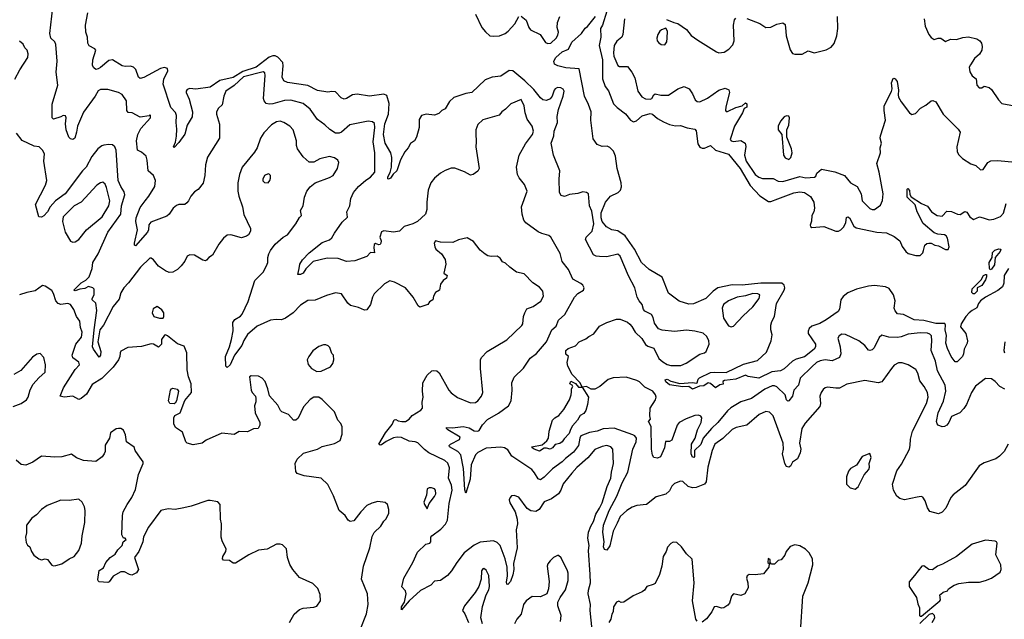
# Model space of a CAD drawing. Extents: x 2133489 to 2292442, y 756223 to 916462.
# Tile 25 of 256: x 2203555 to 2211722, y 790883 to 795859. Entities that reach past the tile are written whole.
import ezdxf

# ---------------------------------------------------------------- set-up
doc = ezdxf.new("R2010")
doc.units = 0

msp = doc.modelspace()

# ---------------------------------------------------------------- linework, layer by layer
at = {"layer": '0CON20XD'}
for points in [[(2208282.4, 792432.4), (2208210, 792405), (2208199.6, 792385), (2208190.4, 792325), (2208149.2, 792270.8), (2208081.4, 792218.6), (2208055, 792190.5), (2207975, 792132.1), (2207905, 792061.1), (2207875, 792040), (2207855, 792048), (2207825, 792099.2), (2207802.2, 792125), (2207636, 792236), (2207605, 792289.4), (2207576.9, 792305), (2207545, 792310), (2207425, 792302.2), (2207355, 792266.6), (2207335, 792247.1), (2207300.9, 792165), (2207290, 792045), (2207255, 791930), (2207246.4, 791956.4), (2207241.5, 792048.5), (2207235.6, 792135), (2207215, 792248.1), (2207190, 792275), (2207118.9, 792315), (2207118.1, 792325), (2207128.6, 792335), (2207203.1, 792375), (2207209.4, 792395), (2207105, 792454.6), (2207095.7, 792465), (2207096.2, 792473.8), (2207145, 792470.7), (2207232.7, 792482.7), (2207282.1, 792472.1), (2207325, 792446.3), (2207355, 792444), (2207365, 792450), (2207394, 792496), (2207435, 792541.8), (2207526.6, 792593.4), (2207608.8, 792655), (2207630, 792695), (2207640, 792785), (2207637.1, 792845), (2207656.6, 792893.4), (2207733.6, 792966.4), (2207788.6, 793051.4), (2207840.8, 793089.2), (2207925.5, 793185), (2207969.5, 793285), (2208003.6, 793316.4), (2208024.4, 793365), (2208076.7, 793413.3), (2208158, 793555), (2208185, 793586.2), (2208232.5, 793615), (2208237.5, 793635), (2208226.7, 793655), (2208208.8, 793668.8), (2208142.5, 793705), (2208106.4, 793786.4), (2208055, 793853.3), (2208039.1, 793919.1), (2207961.2, 794055), (2207945, 794068), (2207885, 794084), (2207855, 794098.8), (2207754.2, 794174.2), (2207736.2, 794195), (2207721.2, 794245), (2207717.5, 794305), (2207764.4, 794435), (2207742.7, 794492.7), (2207697.7, 794547.7), (2207684, 794575), (2207675.6, 794635), (2207697.1, 794735), (2207750.7, 794829.3), (2207807.1, 794905), (2207816.2, 794935), (2207805.6, 794975), (2207764.2, 795035), (2207747.5, 795085), (2207738.6, 795145), (2207715, 795197.5), (2207629.3, 795160.7), (2207584.3, 795115.7), (2207554.3, 795095.7), (2207532.7, 795067.3), (2207395, 795027.1), (2207355, 794990), (2207339.2, 794945), (2207337.1, 794915), (2207341.4, 794845), (2207337.1, 794805), (2207366, 794625), (2207355, 794603.3), (2207316.1, 794573.9), (2207295, 794567.5), (2207245, 794596.2), (2207165, 794626.2), (2207133.9, 794626.1), (2207085, 794606.2), (2207043.8, 794585), (2206996.2, 794545), (2206966, 794505), (2206942, 794445), (2206931.2, 794345), (2206932, 794285), (2206921.2, 794245), (2206855.7, 794185), (2206815, 794163.6), (2206745, 794144), (2206705.5, 794104.5), (2206655, 794095.6), (2206575, 794106.7), (2206555, 794097.5), (2206542.2, 794055), (2206551.9, 794025), (2206550.8, 794005), (2206545.5, 793994.5), (2206535, 793991.4), (2206505, 794001.4), (2206495, 793993.8), (2206491.8, 793965), (2206497.5, 793925), (2206465, 793927.5), (2206435, 793893.8), (2206335, 793856.7), (2206265, 793853.3), (2206196.1, 793876.1), (2206105, 793878.9), (2205988.5, 793851.5), (2205927.5, 793792.5), (2205905.6, 793755), (2205885, 793744), (2205862, 793745), (2205872.2, 793795), (2205879.1, 793830.9), (2205899.2, 793865), (2205955, 793924.2), (2206065, 794010.8), (2206125, 794033.5), (2206145, 794049.2), (2206165, 794088.6), (2206230.5, 794179.5), (2206275, 794220), (2206269.4, 794265), (2206293.8, 794315), (2206301.8, 794375), (2206324, 794425), (2206364.6, 794475), (2206425, 794527.5), (2206465, 794550.9), (2206501.2, 794595), (2206501.7, 794755), (2206486.7, 794845), (2206499.8, 794965), (2206496.9, 794996.9), (2206480.3, 795010.3), (2206446.5, 795016.5), (2206293.1, 794986.9), (2206225, 794927.1), (2206205, 794918.6), (2206175, 794918.6), (2206127, 794947), (2206086.8, 794986.8), (2206025, 795030.8), (2205965, 795116.7), (2205905, 795164.5), (2205805, 795191.2), (2205751.9, 795188.1), (2205655, 795161.2), (2205625, 795159.1), (2205598.8, 795165), (2205581.4, 795185), (2205576.7, 795205), (2205591.1, 795395), (2205587.2, 795417.2), (2205575, 795425.4), (2205411.8, 795385), (2205335, 795311.9), (2205265.4, 795265), (2205248.5, 795225), (2205235, 795152.5), (2205205, 795123.8), (2205188.6, 795095), (2205188.1, 795075), (2205212.9, 794992.9), (2205212, 794875), (2205111.3, 794718.7), (2205095.5, 794654.5), (2205090.9, 794565), (2205076.6, 794503.4), (2205035, 794451.2), (2205005, 794430), (2204975.7, 794395), (2204956, 794355), (2204940.9, 794339.1), (2204924.3, 794325.7), (2204875, 794324.3), (2204855, 794317.1), (2204828.1, 794295), (2204795, 794245.7), (2204775, 794229.4), (2204642.4, 794177.6), (2204624.7, 794155.3), (2204623.5, 794115), (2204614.8, 794095), (2204515, 793981.9), (2204506.9, 793986.9), (2204506, 794005), (2204531.1, 794115), (2204519.4, 794185), (2204520.5, 794215), (2204555, 794300.8), (2204594.2, 794355.8), (2204626.9, 794395), (2204674.5, 794475), (2204681.2, 794525), (2204664.6, 794565), (2204620, 794605), (2204613.3, 794693.3), (2204605, 794727.5), (2204565, 794760), (2204533.3, 794775), (2204522.5, 794855), (2204534.2, 794905), (2204558.8, 794955), (2204640, 795045), (2204640, 795065), (2204635, 795070), (2204627.5, 795062.5), (2204555, 795050), (2204487.5, 795085), (2204455, 795089.2), (2204443.3, 795105), (2204441.2, 795185), (2204405, 795238.1), (2204375, 795255.6), (2204285, 795278.9), (2204225, 795278.6), (2204205, 795267.5), (2204182.1, 795225), (2204085, 795092.2), (2204035.4, 794975), (2204025.4, 794925), (2204012.5, 794875), (2203995, 794864.4), (2203975, 794871.1), (2203963.6, 794885), (2203940.9, 794945), (2203935.6, 794995), (2203940, 795045), (2203935, 795060), (2203915, 795064), (2203897.1, 795052.9), (2203835, 795034.4), (2203823.7, 795043.7), (2203823, 795157), (2203872.2, 795315), (2203857.2, 795422.8), (2203866.2, 795515), (2203854.3, 795654.3), (2203846, 795675), (2203814.2, 795705), (2203803.5, 795745), (2203829.3, 795959.3)], [(2208132, 792772), (2208132.5, 792795), (2208142.5, 792815), (2208136.4, 792826.4), (2208118.3, 792838.3), (2208125, 792860), (2208165, 792840), (2208190.3, 792810.3), (2208220, 792810), (2208205, 792845.6), (2208137.1, 792915), (2208101.4, 792985), (2208097.1, 793015), (2208106.7, 793065), (2208084.1, 793084.1), (2208086, 793115), (2208105, 793131.4), (2208165, 793152.5), (2208195, 793186), (2208250.7, 793209.3), (2208275, 793230), (2208318.1, 793251.9), (2208365, 793316.2), (2208425, 793345.7), (2208505.7, 793374.3), (2208536, 793374), (2208595, 793347.7), (2208615, 793331.8), (2208633, 793313), (2208661.1, 793265), (2208713.8, 793213.8), (2208745, 793164.2), (2208765, 793150.8), (2208814.2, 793134.2), (2208856.9, 793046.9), (2208888.3, 793018.3), (2208925, 792996.7), (2208955, 792989.1), (2209039.1, 792989.1), (2209082.3, 793007.7), (2209195, 793082.9), (2209235, 793094.4), (2209250, 793105), (2209274.3, 793165), (2209271.4, 793195), (2209255, 793228.8), (2209225, 793257.1), (2209155, 793275.5), (2209085, 793282.5), (2208985, 793271.5), (2208885, 793281.4), (2208854.3, 793294.3), (2208819.7, 793339.7), (2208808.9, 793388.9), (2208795, 793413.8), (2208741.3, 793441.3), (2208728, 793455), (2208718, 793495), (2208692, 793525), (2208675.5, 793555.5), (2208656.7, 793635), (2208604.2, 793734.2), (2208535, 793896.7), (2208515, 793912.5), (2208425, 793890), (2208365, 793894.4), (2208335, 793895.5), (2208315, 793908.9), (2208248.5, 794035), (2208254.5, 794055), (2208303.9, 794105), (2208315.7, 794164.3), (2208299.2, 794269.2), (2208282.3, 794315), (2208274.1, 794414.1), (2208255.8, 794425.8), (2208225, 794430), (2208185, 794417.1), (2208115, 794409.5), (2208075, 794390.5), (2208045, 794401.4), (2208031.9, 794425), (2208030, 794535), (2208035.4, 794605), (2207982.3, 794735), (2207964.3, 794835), (2207984.4, 794895), (2207987.3, 794935), (2208015.4, 795005), (2208012, 795055), (2208024.4, 795114.4), (2208062.5, 795225), (2208069.6, 795265), (2208063.5, 795283.5), (2208044.5, 795294.5), (2208015, 795296.2), (2207995, 795286.7), (2207986.7, 795275), (2207971.5, 795225), (2207955, 795202.5), (2207925, 795188), (2207895, 795194.2), (2207875, 795209.4), (2207819.1, 795279.1), (2207745, 795352.2), (2207646, 795435), (2207615, 795437.1), (2207545, 795391.1), (2207475, 795382.2), (2207415, 795359.6), (2207305, 795254.5), (2207255, 795247.8), (2207155, 795214), (2207120.9, 795179.1), (2207085, 795118.8), (2207055, 795106), (2207030.6, 795079.4), (2206995, 795067.3), (2206925, 795075.5), (2206886.4, 795063.6), (2206868, 795032), (2206869.4, 794965), (2206845.7, 794884.3), (2206830.8, 794855), (2206795, 794830.6), (2206778.2, 794795), (2206748.1, 794761.9), (2206712.2, 794695), (2206682.5, 794605), (2206652.5, 794577.5), (2206630.8, 794545), (2206615, 794535.8), (2206608.3, 794538.3), (2206608.5, 794555), (2206628, 794592), (2206637.9, 794635), (2206642.5, 794715), (2206633.3, 794755), (2206586.8, 794835), (2206573, 794905), (2206583.3, 794995), (2206614.8, 795075), (2206618.9, 795165), (2206598.7, 795228.7), (2206575, 795240.6), (2206455, 795225.4), (2206355, 795242.2), (2206315, 795235.3), (2206265, 795203.8), (2206245, 795200.4), (2206221.4, 795211.4), (2206175, 795261.1), (2206145, 795264.4), (2206111.5, 795258.5), (2206025, 795271.5), (2205945, 795312.5), (2205775, 795339.1), (2205745, 795351.4), (2205733, 795383), (2205740.9, 795475), (2205737.3, 795505), (2205695, 795549.1), (2205675, 795559.7), (2205655, 795560.5), (2205625, 795546.9), (2205515, 795464.4), (2205405, 795430.4), (2205325, 795379), (2205215, 795354.8), (2205135, 795299.6), (2205015, 795281.8), (2204965, 795286.9), (2204945, 795279.4), (2204935.6, 795265), (2204936.7, 795255), (2204960.7, 795200.7), (2204989.1, 795095), (2204985, 795052.5), (2204944.2, 794985), (2204925, 794908.6), (2204875, 794840), (2204835, 794797.5), (2204830, 794805), (2204847.5, 794842.5), (2204856.4, 794893.6), (2204859.1, 794950.9), (2204851.4, 795005), (2204855.6, 795065), (2204847.6, 795087.6), (2204809.3, 795129.3), (2204745.4, 795325.4), (2204749.1, 795365), (2204784.2, 795435), (2204781.2, 795455), (2204755, 795461.9), (2204723.8, 795455), (2204585, 795379.5), (2204555, 795372.5), (2204541.5, 795381.5), (2204517.8, 795445), (2204500, 795465), (2204475, 795473.1), (2204429.1, 795470.9), (2204405, 795476.5), (2204325.4, 795525.4), (2204295, 795519.5), (2204225, 795462.5), (2204205, 795450), (2204185, 795446.2), (2204169.5, 795459.5), (2204159.7, 795479.7), (2204161.1, 795525), (2204185.8, 795605), (2204177.3, 795617.3), (2204132.4, 795642.4), (2204120, 795665), (2204115.9, 795714.1), (2204103.5, 795755), (2204099.4, 795815), (2204119.2, 795915)], [(2207335.3, 795905.3), (2207386.9, 795795), (2207417.4, 795757.4), (2207455, 795725.9), (2207485, 795721.1), (2207535, 795726.6), (2207582.9, 795745), (2207607.1, 795762.9), (2207660.5, 795825), (2207694.6, 795885.4)], [(2207715, 795887.5), (2207755.6, 795855), (2207777.7, 795795), (2207791.5, 795775), (2207872.5, 795735), (2207915, 795670), (2207935, 795661.8), (2207960, 795665), (2208004.4, 795705), (2208018.8, 795731.2), (2208023.8, 795755), (2208013.5, 795795), (2208015.4, 795834.6), (2208035.4, 795884.6)], [(2207984.3, 795515), (2208001, 795545), (2208055, 795592.3), (2208105.8, 795615), (2208135, 795671.9), (2208215.6, 795744.4), (2208245, 795788.8), (2208265, 795803.3), (2208330.8, 795885)], [(2208425, 795930), (2208387.7, 795815), (2208371.1, 795785), (2208374.7, 795715), (2208361.4, 795645), (2208388.4, 795525), (2208388.4, 795368.4), (2208410, 795305), (2208438.1, 795268.1), (2208481.1, 795161.1), (2208509.6, 795129.6), (2208579.2, 795079.2), (2208622.2, 795025), (2208645, 795012.1), (2208670.7, 795019.3), (2208718, 795062), (2208785, 795080.4), (2208802.5, 795075), (2208845, 795040.5), (2208895, 795010.6), (2208945, 794989.5), (2208995, 794977.8), (2209035, 794980.6), (2209091.9, 794961.9), (2209155, 794950.8), (2209166.4, 794936.4), (2209178.9, 794828.9), (2209195, 794801.1), (2209215, 794791.8), (2209235, 794792.5), (2209285, 794814.2), (2209326.8, 794776.8), (2209433.5, 794743.5), (2209531.7, 794625), (2209612.5, 794482.5), (2209695, 794396.8), (2209765, 794350.8), (2209785, 794350.4), (2209842.6, 794372.6), (2209975, 794420.9), (2210025, 794430.9), (2210065, 794425.4), (2210115, 794392.5), (2210141.3, 794345), (2210147.3, 794295), (2210143.1, 794265), (2210124.8, 794235.2), (2210121.6, 794188.4), (2210112.2, 794155), (2210113.8, 794143.8), (2210125, 794135.3), (2210225, 794143.1), (2210325, 794105.4), (2210345, 794105.4), (2210365.6, 794115), (2210390.4, 794139.6), (2210407.2, 794175), (2210413.7, 794216.3), (2210425, 794223.3), (2210436.8, 794215), (2210474.8, 794144.8), (2210492.3, 794132.3), (2210665, 794096.9), (2210745, 794091.5), (2210808.9, 794058.9), (2210854.2, 794025), (2210875, 793976.7), (2210903.8, 793935), (2210925, 793918), (2210986.7, 793903.3), (2211025, 793902.5), (2211046.1, 793923.9), (2211052.5, 793942.5), (2211061.7, 793988.3), (2211078.3, 794001.7), (2211096.4, 794003.6), (2211115, 794003.3), (2211145, 793987.5), (2211175, 793983.3), (2211235, 793951.2), (2211255, 793953.3), (2211263.8, 793975), (2211250, 794045), (2211238.8, 794065), (2211225, 794073.8), (2211168.9, 794078.9), (2211140, 794090), (2211048.2, 794168.2), (2211000, 794265), (2210983.1, 794323.1), (2210917.1, 794385), (2210917, 794453), (2210922, 794458), (2210935, 794442.5), (2210938.3, 794408.3), (2210949.6, 794389.6), (2211034.6, 794334.6), (2211085, 794312.5), (2211118.6, 794265), (2211165, 794234.5), (2211205, 794229.2), (2211245, 794270), (2211283.9, 794266.1), (2211334.6, 794244.6), (2211355, 794242.9), (2211395, 794267.8), (2211411.7, 794261.7), (2211435, 794222.9), (2211465, 794201.4), (2211515, 794222), (2211545, 794216), (2211595, 794197.5), (2211635, 794203.3), (2211688.8, 794225), (2211715, 794253.8), (2211735.7, 794334.3)], [(2208570.9, 795865), (2208557.9, 795735), (2208548.5, 795715), (2208508.7, 795681.3), (2208485.4, 795645), (2208480, 795585), (2208483.7, 795556.3), (2208515, 795478.8), (2208531.2, 795471.2), (2208595, 795471.2), (2208633.3, 795425), (2208657.3, 795377.3), (2208682.9, 795265), (2208715, 795218.9), (2208745, 795202.7), (2208785, 795198.9), (2208797.5, 795205), (2208813.7, 795236.3), (2208825, 795244), (2208871.7, 795231.7), (2208935, 795233.1), (2209015, 795285.6), (2209065, 795304.2), (2209107.5, 795285), (2209136.2, 795245), (2209158.8, 795195), (2209175, 795181.2), (2209195, 795176.2), (2209260.9, 795209.1), (2209355, 795273.3), (2209405, 795290), (2209436.4, 795276.4), (2209441.2, 795255), (2209411.9, 795135), (2209408.8, 795105), (2209415, 795096.7), (2209425, 795096), (2209495, 795131.8), (2209547, 795143), (2209575, 795170), (2209585, 795160), (2209585, 795133.3), (2209565, 795122.5), (2209550, 795085), (2209482.5, 794975), (2209448.9, 794865), (2209455.8, 794855), (2209475, 794847.1), (2209535, 794856.7), (2209573.1, 794833.1), (2209577.5, 794807.5), (2209566.7, 794735), (2209580.2, 794685), (2209656.5, 794575), (2209685, 794551.1), (2209715, 794540.6), (2209805, 794542.5), (2209845, 794520), (2209885.7, 794515.7), (2210025, 794558.2), (2210075, 794545.6), (2210147.5, 794552.5), (2210158.3, 794561.7), (2210167.5, 794585), (2210205, 794620), (2210315, 794596.5), (2210395, 794565.6), (2210445, 794504.2), (2210500, 794475), (2210534, 794415), (2210542.5, 794355), (2210605, 794292.5), (2210624.5, 794284.5), (2210645, 794284.4), (2210695, 794320.8), (2210711.1, 794358.9), (2210717.5, 794415), (2210684.4, 794595), (2210664.4, 794665.6), (2210694, 794755), (2210692.5, 794795), (2210704.2, 794835), (2210692.9, 794875), (2210694.4, 794895.6), (2210736.2, 795025), (2210724.2, 795104.2), (2210725.7, 795144.3), (2210787.3, 795262.7), (2210790.9, 795285), (2210785.5, 795335), (2210799.5, 795370.5), (2210805, 795373.8), (2210815, 795368), (2210832.9, 795345), (2210844.3, 795275), (2210840, 795235), (2210845, 795217.5), (2210865, 795176.7), (2210935, 795087.5), (2210955, 795073.3), (2210985, 795080), (2211027.5, 795125), (2211070.7, 795149.3), (2211113.9, 795186.1), (2211129.3, 795189.3), (2211155, 795176.7), (2211213.3, 795075), (2211339.7, 794949.7), (2211355.9, 794925.9), (2211328, 794805), (2211332, 794765), (2211341.7, 794741.7), (2211375, 794708), (2211445, 794664), (2211485, 794650), (2211525, 794613.8), (2211545, 794616.7), (2211583.8, 794675), (2211611.1, 794688.9), (2211665, 794691.4), (2211815, 794678.1)], [(2208920.7, 795860.7), (2208980, 795835), (2209015, 795826.7), (2209085, 795778.8), (2209125, 795728.8), (2209178.3, 795688.3), (2209335, 795592), (2209355, 795584), (2209399.1, 795590.9), (2209436, 795615), (2209468.9, 795651.1), (2209481.9, 795685), (2209475.7, 795815), (2209485, 795857.5), (2209495, 795871.2)], [(2209585, 795868.8), (2209695, 795828), (2209745, 795793.8), (2209785, 795796.2), (2209835, 795823.3), (2209885, 795832.5), (2209905, 795820), (2209909.5, 795760.5), (2209911.2, 795725), (2209945, 795610), (2209965, 795580), (2209983, 795573), (2210045, 795573.3), (2210095, 795600), (2210145, 795583.8), (2210245, 795608.8), (2210285, 795630), (2210309.5, 795660.5), (2210333.8, 795725), (2210341.2, 795785), (2210336.7, 795885)], [(2211055.8, 795865), (2211065.9, 795804.1), (2211096, 795735), (2211115, 795711.2), (2211140, 795695), (2211173.9, 795706.1), (2211195, 795706.2), (2211235, 795677.5), (2211275, 795698), (2211326.1, 795696.1), (2211378.3, 795711.7), (2211425, 795715.7), (2211495, 795699.2), (2211518.8, 795685), (2211531.2, 795665), (2211537.7, 795637.7), (2211534, 795605), (2211515, 795573.3), (2211475, 795536.7), (2211441.2, 795485), (2211431.2, 795465), (2211436.1, 795426.1), (2211455, 795392.5), (2211487, 795367), (2211492.5, 795315), (2211512.5, 795295), (2211535, 795292.5), (2211555, 795307.5), (2211595, 795296.7), (2211615, 795280), (2211673.2, 795193.2), (2211701.2, 795165), (2211850, 795135)], [(2208905, 795650), (2208921.2, 795675), (2208926.1, 795706.1), (2208926.7, 795765), (2208915, 795790), (2208877.5, 795775), (2208865, 795763.3), (2208847.5, 795735), (2208840, 795705), (2208842.9, 795685), (2208855, 795668), (2208875, 795654), (2208905, 795650)], [(2203515.6, 795365), (2203555, 795444), (2203623.5, 795545), (2203624.5, 795574.5), (2203616, 795605), (2203598, 795625), (2203583.3, 795655), (2203552.3, 795682.3)], [(2211755.3, 793794.7), (2211721.1, 793735), (2211717.8, 793672.2), (2211707.4, 793642.6), (2211668.9, 793611.1), (2211565, 793555.6), (2211525.1, 793524.9), (2211508.6, 793505), (2211492.7, 793467.2), (2211455, 793446.6), (2211430.7, 793425), (2211402.2, 793395), (2211362.5, 793335), (2211359.2, 793309.2), (2211402, 793255), (2211416, 793195), (2211413.8, 793175), (2211387.5, 793125), (2211383.6, 793085), (2211373.6, 793065), (2211330, 793020), (2211315, 793020), (2211280.3, 793065), (2211250.9, 793130.9), (2211237.2, 793175), (2211241.9, 793238.1), (2211232, 793285), (2211234.1, 793325), (2211228.1, 793338.1), (2211155, 793338.1), (2211055, 793362.1), (2210975, 793367), (2210885, 793411.2), (2210835, 793419.2), (2210815, 793443.8), (2210807.8, 793465), (2210815.4, 793525), (2210801.8, 793575), (2210767.6, 793627.6), (2210735, 793641.8), (2210645, 793653.6), (2210595, 793648.5), (2210495, 793622.9), (2210425, 793593.2), (2210385, 793561.8), (2210365.4, 793535), (2210354.6, 793455.4), (2210343, 793437), (2210245, 793368.4), (2210191.4, 793338.6), (2210124.3, 793315), (2210104.1, 793295), (2210093.4, 793275), (2210094.7, 793255), (2210155.5, 793165), (2210154.5, 793145), (2210144.5, 793125), (2210065, 793061.1), (2209995, 793040.5), (2209964.8, 793025.2), (2209895, 792962.2), (2209864, 792945), (2209794, 792936), (2209685, 792883.1), (2209598.1, 792898.1), (2209575, 792910), (2209495, 792875.9), (2209400, 792865), (2209387.5, 792855), (2209390, 792835), (2209362.3, 792827.7), (2209325, 792803.8), (2209285, 792840), (2209265.6, 792845.6), (2209228.2, 792821.8), (2209193.6, 792816.4), (2209135, 792793.3), (2209105, 792814.6), (2209055, 792812.7), (2208945, 792829.1), (2208915, 792853.5), (2208909.7, 792870.3), (2208925, 792875.3), (2208955, 792860.4), (2209030, 792840), (2209135, 792849.1), (2209167.2, 792842.8), (2209175, 792846), (2209183.6, 792875), (2209193.7, 792886.3), (2209285, 792930), (2209315.5, 792934.5), (2209415, 792930.5), (2209559.4, 793000.6), (2209675, 793030), (2209749.7, 793100.3), (2209788.8, 793195), (2209795.2, 793245), (2209785.6, 793285), (2209785, 793323.3), (2209793.5, 793355), (2209815.8, 793395), (2209831.6, 793505), (2209895.3, 793615), (2209901.1, 793635), (2209895, 793655.7), (2209875, 793671.2), (2209702.1, 793672.1), (2209546.7, 793656.7), (2209465, 793658.4), (2209345, 793633.2), (2209305.6, 793605), (2209245, 793544), (2209145, 793500), (2209105, 793498.8), (2209025, 793522), (2208935, 793590), (2208883.6, 793723.6), (2208775.8, 793785), (2208712.7, 793845), (2208654.7, 793955), (2208576.1, 794066.1), (2208515, 794106), (2208465, 794114), (2208420.8, 794140.8), (2208384.8, 794185), (2208377, 794215), (2208376.7, 794255), (2208415, 794344), (2208455, 794395.6), (2208520, 794425), (2208536.9, 794445), (2208547.6, 794472.4), (2208544.4, 794505), (2208510, 794625), (2208495.5, 794725.5), (2208478.8, 794768.8), (2208449.3, 794799.3), (2208428.3, 794808.3), (2208385, 794808.1), (2208344.5, 794824.5), (2208310.8, 794870.8), (2208293.1, 795025), (2208294.2, 795095), (2208273.7, 795155), (2208239.3, 795225), (2208195, 795450), (2208085, 795458.8), (2208017.5, 795477.5), (2207990.4, 795490.4), (2207984.3, 795515)], [(2209935, 794700), (2209951.2, 794715), (2209962.5, 794755), (2209956.4, 794786.4), (2209918.8, 794885), (2209916.7, 794945), (2209933.8, 794985), (2209940, 795045), (2209935, 795057.5), (2209915, 795062.5), (2209895, 795052.5), (2209865, 795017.5), (2209846.7, 794975), (2209846.7, 794945), (2209876.4, 794906.4), (2209890, 794735), (2209905, 794713.8), (2209935, 794700)], [(2208301.8, 790795), (2208287.1, 790955), (2208290, 791005), (2208269.2, 791095), (2208271.9, 791125), (2208290.6, 791185), (2208286.5, 791255), (2208273.1, 791455), (2208279.5, 791495), (2208266.9, 791555), (2208271.5, 791605), (2208290.9, 791655), (2208314.7, 791695), (2208334, 791756), (2208365, 791804.4), (2208385, 791850), (2208427.4, 791985), (2208459.3, 792055), (2208462.8, 792105), (2208480, 792175), (2208475.8, 792295.8), (2208456.7, 792315), (2208425, 792325.4), (2208385, 792317.9), (2208325, 792292.2), (2208266.8, 792223.2), (2208175, 792143.8), (2208133.6, 792095), (2208063.4, 792006.6), (2208044.5, 791955.5), (2208024.6, 791925.4), (2207965, 791882.5), (2207905, 791858.1), (2207864.6, 791795.4), (2207835, 791776.9), (2207793.6, 791783.6), (2207762.9, 791802.9), (2207695, 791897.1), (2207655, 791911.2), (2207633.9, 791906.1), (2207623.3, 791895), (2207616, 791875), (2207619.5, 791849.5), (2207663.8, 791775), (2207680.6, 791715), (2207683.1, 791675), (2207672.9, 791625), (2207681.1, 791475), (2207650.6, 791345), (2207654.4, 791295), (2207645, 791252.5), (2207625, 791196.7), (2207605, 791171.2), (2207594.4, 791174.4), (2207592.2, 791195), (2207600.3, 791239.7), (2207598.1, 791315), (2207582.9, 791385), (2207540.4, 791495), (2207515, 791521.2), (2207485, 791533.1), (2207375, 791522.9), (2207325, 791498.9), (2207241.5, 791435), (2207179.4, 791355), (2207136.3, 791283.7), (2207102.8, 791247.2), (2207045, 791205.6), (2206995, 791198.5), (2206964.6, 791165.4), (2206879.5, 791120.5), (2206786.2, 791035), (2206721.7, 790961.7), (2206721.5, 790985), (2206746.2, 791023.8), (2206760.7, 791095), (2206755, 791119.2), (2206723.3, 791153.3), (2206740.4, 791225), (2206816.9, 791355), (2206855, 791439.5), (2206922.7, 791507.3), (2206956.2, 791515), (2206965.7, 791525), (2206966.2, 791563.8), (2206973.3, 791575), (2207047.8, 791632.2), (2207087.4, 791672.6), (2207104.3, 791705), (2207116.7, 791845), (2207140.6, 791955), (2207137.4, 791995), (2207111.3, 792055), (2207118.6, 792138.6), (2207105, 792179.2), (2207081.2, 792201.2), (2206947.1, 792265), (2206911.7, 792291.7), (2206858.3, 792348.3), (2206836.4, 792356.4), (2206785, 792361.2), (2206722.3, 792392.3), (2206685.6, 792395.6), (2206655, 792388.9), (2206595, 792359.1), (2206555, 792331.1), (2206545, 792328.5), (2206534.6, 792335), (2206590.1, 792429.9), (2206645, 792498.8), (2206661.1, 792538.9), (2206675, 792541.4), (2206695, 792530), (2206725, 792523.5), (2206755, 792525.6), (2206784.2, 792545), (2206810.8, 792575), (2206881.4, 792618.6), (2206895.9, 792634.1), (2206894.4, 792684.4), (2206902.2, 792725), (2206896.1, 792775), (2206897.9, 792845), (2206935, 792908.8), (2206974.2, 792945.8), (2206985, 792948.8), (2207015, 792946), (2207035, 792928.8), (2207115, 792784.3), (2207135, 792761.1), (2207185, 792723.5), (2207295, 792680), (2207335, 792682.5), (2207355, 792695.6), (2207385, 792734.3), (2207396.9, 792765), (2207376.5, 792965), (2207376.9, 793035), (2207384, 793055), (2207433.4, 793106.6), (2207595, 793202), (2207719.7, 793320.3), (2207728.1, 793335), (2207734.2, 793395), (2207744.3, 793425), (2207760, 793460), (2207815, 793480), (2207877.8, 793522.2), (2207900.8, 793565), (2207893.8, 793605), (2207865, 793638), (2207811.2, 793675), (2207740.5, 793750.5), (2207676.7, 793765), (2207620, 793805), (2207585, 793838.8), (2207560.7, 793850.7), (2207539.5, 793879.5), (2207515.9, 793895.9), (2207465, 793893.3), (2207438.3, 793898.3), (2207415, 793912.5), (2207375, 793947.5), (2207319.5, 794019.5), (2207265, 794048), (2207195, 794033.3), (2207148.8, 794011.2), (2207045, 794012), (2207002.5, 794025), (2206993.3, 794005), (2206997.5, 793975), (2207007.5, 793955), (2207052.5, 793915), (2207085, 793870), (2207089.5, 793830.5), (2207073.3, 793755), (2207101.2, 793735), (2207093.8, 793715), (2207066.2, 793693.8), (2207046.2, 793663.8), (2207037.5, 793615), (2207003.3, 793595), (2206986.7, 793565), (2206982.5, 793535), (2206955, 793516.7), (2206940, 793495), (2206873.9, 793473.9), (2206860, 793485), (2206817.2, 793557.2), (2206755, 793634.2), (2206665, 793681.4), (2206625, 793692), (2206581.9, 793668.1), (2206496.3, 793583.7), (2206480, 793555), (2206464.2, 793495), (2206435, 793450), (2206415, 793448), (2206365, 793470.8), (2206297.6, 793487.6), (2206275.5, 793505.5), (2206225, 793584.3), (2206175, 793591.1), (2206099.7, 793570.3), (2206005, 793530.8), (2205945, 793528.8), (2205885, 793491.2), (2205823.8, 793426.2), (2205759.3, 793380.7), (2205725, 793369.5), (2205682.3, 793372.3), (2205634.5, 793365.5), (2205524.6, 793315.4), (2205444.8, 793245.2), (2205412.6, 793197.4), (2205396, 793154), (2205335.2, 793074.8), (2205301.4, 792995), (2205275, 792973.8), (2205264.5, 792984.5), (2205262.5, 793065), (2205296.4, 793145), (2205312, 793205), (2205324.2, 793275.8), (2205322, 793345), (2205339.1, 793370.9), (2205385, 793399.2), (2205399.2, 793415), (2205449.5, 793520.5), (2205505.8, 793695), (2205574.2, 793765), (2205602, 793815), (2205613.8, 793845), (2205613.8, 793885), (2205621.2, 793915), (2205635, 793942.5), (2205672.5, 793995), (2205740, 794055), (2205775, 794072.5), (2205845, 794166.2), (2205875, 794217.5), (2205892.5, 794235), (2205883.8, 794275), (2205906, 794315), (2205915.8, 794385), (2205936, 794435), (2205965, 794471.2), (2206004.3, 794505.7), (2206125, 794548.5), (2206154, 794566), (2206191.4, 794625), (2206201.4, 794675), (2206194.4, 794694.4), (2206165, 794713.1), (2206125, 794723.1), (2206044.6, 794705.4), (2205994.2, 794675.8), (2205955, 794676.2), (2205905, 794722), (2205858.7, 794788.7), (2205850, 794815), (2205851.1, 794855), (2205824.3, 794945), (2205795, 794974.3), (2205745, 795005.6), (2205715, 795016.9), (2205685, 795010.9), (2205643.8, 794986.2), (2205579.8, 794920.2), (2205551.9, 794875), (2205524.5, 794795.5), (2205501.2, 794758.8), (2205400, 794635), (2205377.1, 794575), (2205364.4, 794505.6), (2205364.4, 794435), (2205372.5, 794395), (2205402.9, 794305), (2205415, 794243.3), (2205469.2, 794125), (2205470, 794105), (2205453.8, 794075), (2205435, 794061.4), (2205395, 794050), (2205305, 794072.5), (2205275, 794071.2), (2205245, 794046.7), (2205206.2, 793995), (2205154, 793906), (2205122.5, 793885), (2205105, 793862.5), (2205095, 793857.5), (2205075, 793862.5), (2205005, 793906.2), (2204965, 793908.8), (2204944.2, 793895.8), (2204923.3, 793855), (2204893.3, 793815), (2204865, 793786.7), (2204825, 793763.3), (2204795, 793761.2), (2204765, 793774), (2204705, 793814.2), (2204665, 793866.2), (2204645, 793881.2), (2204635, 793880), (2204556.9, 793805), (2204458.6, 793675), (2204418.1, 793635), (2204395, 793591.2), (2204380.5, 793539.5), (2204329.8, 793480.2), (2204251.1, 793325), (2204219.2, 793285), (2204202.3, 793185), (2204226.5, 793105), (2204225.8, 793075), (2204215, 793059.2), (2204166, 793125), (2204159.7, 793145), (2204172, 793285), (2204195.7, 793445), (2204186.6, 793506.6), (2204154.6, 793535), (2204154.7, 793545.3), (2204173.2, 793575), (2204172.6, 793622.6), (2204162, 793635), (2204125, 793643.8), (2204095, 793628.6), (2204055, 793623.8), (2204015, 793609.1), (2204005, 793615.3)], [(2204005, 793615.3), (2204065, 793675.2), (2204103.7, 793696.3), (2204131.1, 793725), (2204155.6, 793795), (2204161.5, 793845), (2204206.4, 793915), (2204285.2, 794094.8), (2204392.5, 794245), (2204400, 794315), (2204427.1, 794405), (2204421.1, 794431.1), (2204393.1, 794475), (2204372, 794525), (2204355.3, 794775.3), (2204345, 794804.2), (2204325, 794819.5), (2204295, 794824.5), (2204252.4, 794817.6), (2204235, 794812.9), (2204201.8, 794788.2), (2204153.1, 794725), (2204107.1, 794635), (2204076, 794605), (2203932.2, 794415), (2203852.9, 794357.1), (2203806.4, 794305), (2203784.6, 794265), (2203755, 794230), (2203735, 794219.4), (2203714.4, 794224.4), (2203685.6, 794325), (2203768.8, 794485), (2203778.9, 794525), (2203755.6, 794684.4), (2203759.4, 794745), (2203745, 794776.2), (2203715, 794803.8), (2203675, 794810), (2203575.7, 794855.7), (2203528.3, 794918.3)], [(2205615, 794504.2), (2205630.8, 794525), (2205634.2, 794545), (2205633.8, 794565), (2205625, 794576.7), (2205615, 794578.8), (2205585, 794565.8), (2205570.8, 794535), (2205572.1, 794522.1), (2205585, 794507.5), (2205615, 794504.2)], [(2203995, 794012.5), (2204015, 794014.3), (2204045, 794034.2), (2204107.8, 794115), (2204238.3, 794221.7), (2204294.1, 794315), (2204301.9, 794355), (2204275, 794466.2), (2204263.4, 794493.4), (2204245, 794511.4), (2204225, 794506.5), (2204195, 794485.4), (2204065, 794345.4), (2204006, 794314), (2203915.9, 794224.1), (2203909.2, 794185), (2203930.9, 794095), (2203975, 794020), (2203995, 794012.5)], [(2211605, 793784.2), (2211599.4, 793795), (2211596.3, 793843.7), (2211621.1, 793885), (2211623.3, 793926.7), (2211643.9, 793946.1), (2211675, 793957.8), (2211693.3, 793955), (2211688.2, 793935), (2211646.9, 793885), (2211640.8, 793825), (2211615, 793787.5), (2211605, 793784.2)], [(2211475, 793584), (2211464.6, 793584.6), (2211453.3, 793595), (2211455.7, 793625), (2211530.5, 793699.5), (2211549.2, 793735), (2211565, 793745.7), (2211573.8, 793743.8), (2211574.4, 793725), (2211565, 793698.8), (2211535, 793652.9), (2211496, 793635), (2211495.4, 793605), (2211475, 793584)], [(2206378.6, 790795), (2206430.5, 790929.5), (2206444, 791005), (2206438.8, 791095), (2206388.6, 791215), (2206407.1, 791325), (2206460, 791475), (2206479.1, 791570.9), (2206496, 791604), (2206550, 791655), (2206575, 791697.5), (2206593.6, 791716.4), (2206616.4, 791763.6), (2206616.7, 791795), (2206606.1, 791836.1), (2206585, 791852.5), (2206525, 791860), (2206475, 791846.7), (2206434.1, 791825.9), (2206383.3, 791775), (2206325, 791700), (2206295, 791693.8), (2206280, 791705), (2206253.3, 791745), (2206205.9, 791785.9), (2206158.7, 791908.7), (2206135, 791951.2), (2206111.1, 792001.1), (2206055, 792054), (2205914.1, 792074.1), (2205855, 792093.3), (2205845, 792110), (2205840.8, 792175), (2205857.5, 792212.5), (2205909.4, 792260.6), (2206025.5, 792294.5), (2206065, 792316), (2206165, 792341.2), (2206212.4, 792367.6), (2206230.7, 792419.3), (2206229.2, 792479.2), (2206218.7, 792508.7), (2206193.8, 792535), (2206166.2, 792605), (2206065, 792707.5), (2206035, 792727.5), (2205995, 792727.5), (2205963.6, 792706.4), (2205907.5, 792645), (2205865, 792552.5), (2205845, 792536.7), (2205825, 792536.7), (2205783.6, 792583.6), (2205730, 792605), (2205717, 792617), (2205695, 792660), (2205626.4, 792736.4), (2205613.8, 792795), (2205591.2, 792855), (2205565, 792883.3), (2205535, 792900), (2205475, 792903.3), (2205462, 792895), (2205475.8, 792785.8), (2205484, 792765), (2205510, 792735), (2205513.3, 792715), (2205513, 792687), (2205503.3, 792655), (2205507.5, 792595), (2205546.7, 792515), (2205546.4, 792493.6), (2205533, 792467), (2205495, 792462.5), (2205445, 792439.7), (2205375, 792442.7), (2205335, 792415.8), (2205231.7, 792428.3), (2205100.2, 792369.8), (2205068.8, 792345), (2204995, 792330), (2204944.2, 792345), (2204931.9, 792355), (2204904, 792435), (2204846, 792475), (2204834.2, 792505), (2204834.3, 792555), (2204842, 792575), (2204885.5, 792595), (2204925, 792700), (2204978.8, 792765), (2204977.7, 792837.7), (2204956.1, 792896.1), (2204944.1, 792954.1), (2204942, 793095), (2204918.3, 793148.3), (2204865, 793168), (2204780, 793235), (2204765, 793242.5), (2204755, 793240), (2204730, 793205), (2204730, 793165), (2204705, 793142.5), (2204665.9, 793165.9), (2204645, 793170), (2204565, 793148), (2204450.7, 793139.3), (2204395, 793107.5), (2204387, 793093), (2204386.2, 793065), (2204373, 793037), (2204330, 792975), (2204235, 792882.1), (2204155, 792830.6), (2204108.1, 792751.9), (2204065.8, 792714.2), (2204045, 792706.9), (2203995, 792735.7), (2203925, 792727.5), (2203891.2, 792735), (2203917.5, 792805), (2204014.7, 792955.3), (2204050, 792995), (2204046.7, 793016.7), (2203995, 793052), (2203989.4, 793075), (2204020.4, 793165), (2204068.2, 793225), (2204073.1, 793265), (2204060, 793305), (2204055, 793356.2), (2204027, 793397), (2204002.9, 793455), (2203977.5, 793495), (2203955, 793504.3), (2203895, 793494.4), (2203872.8, 793502.8), (2203854.5, 793524.5), (2203835.5, 793585.5), (2203820.3, 793610.3), (2203765, 793648.8), (2203745, 793653.8), (2203682, 793608), (2203615, 793596.2), (2203552, 793575)], [(2209455, 793310), (2209465, 793313.3), (2209475, 793316.7), (2209555, 793402.5), (2209634.6, 793475.4), (2209688.6, 793545), (2209694, 793575), (2209676.7, 793585), (2209635, 793587.8), (2209573.8, 793566.2), (2209505, 793556.1), (2209433.4, 793526.6), (2209392.5, 793495), (2209381.8, 793465), (2209392.1, 793382.1), (2209435, 793317.5), (2209455, 793310)], [(2204745, 793382.5), (2204751.2, 793395), (2204751.2, 793425), (2204735, 793452.5), (2204695, 793480), (2204660.7, 793459.3), (2204654.2, 793425), (2204668.8, 793395), (2204715, 793382.5), (2204745, 793382.5)], [(2211725, 792794), (2211685, 792815.7), (2211646, 792856), (2211615, 792877.8), (2211565, 792881.1), (2211482.8, 792817.2), (2211448.6, 792765), (2211408, 792665), (2211387, 792633), (2211352.5, 792597.5), (2211284.7, 792565.3), (2211261.5, 792515), (2211245, 792494.6), (2211225, 792482.2), (2211205, 792481.4), (2211173.5, 792495), (2211164.5, 792505), (2211160, 792525), (2211173.8, 792595), (2211216.9, 792693.1), (2211235.3, 792775), (2211232.3, 792825), (2211168.8, 792945), (2211150.5, 793025), (2211115.5, 793115), (2211121.2, 793195), (2211116.7, 793235), (2211105, 793249.2), (2211085, 793257.5), (2211025, 793260.9), (2210925, 793250.5), (2210865, 793226.4), (2210835, 793220.8), (2210763.8, 793223.8), (2210705, 793242), (2210685, 793221.2), (2210642.5, 793135), (2210625, 793118), (2210605, 793112.5), (2210595, 793116), (2210564.3, 793155), (2210515, 793193.1), (2210405, 793245.7), (2210375, 793249.2), (2210351.2, 793235), (2210340.8, 793215), (2210361.5, 793145), (2210364.5, 793085), (2210354.6, 793055.4), (2210295, 793029.2), (2210235, 793036.7), (2210195, 793027.7), (2210165, 793012.7), (2210125, 792977.1), (2210027.5, 792885), (2210015, 792825.8), (2209975.5, 792785), (2209965, 792734.2), (2209935, 792696), (2209925, 792694.2), (2209915, 792703.3), (2209902.9, 792745), (2209835, 792811.2), (2209815, 792821.5), (2209795, 792821.8), (2209735, 792793.2), (2209625.7, 792715), (2209535, 792687.3), (2209452.1, 792637.9), (2209425, 792612.5), (2209346.8, 792515), (2209293.2, 792465), (2209223.6, 792386.4), (2209205.4, 792334.6), (2209150.6, 792285), (2209153.3, 792235), (2209145.3, 792224.7), (2209135, 792228.9), (2209123.7, 792255), (2209128.4, 792335), (2209158.2, 792385), (2209166.4, 792416.4), (2209178, 792455), (2209207.4, 792515), (2209212.3, 792555), (2209205, 792568.9), (2209185, 792575.9), (2209155, 792574), (2209083.3, 792546.7), (2209025, 792515.7), (2209009.2, 792495), (2208965, 792370), (2208945, 792358), (2208911.2, 792358.8), (2208903.1, 792305), (2208869.1, 792230.9), (2208845, 792219.4), (2208815.6, 792225.6), (2208804.3, 792244.3), (2208796.5, 792295), (2208793.8, 792483.8), (2208770, 792525), (2208786.7, 792543.3), (2208781.4, 792571.4), (2208785.5, 792635), (2208828.9, 792705), (2208833.3, 792725), (2208828.5, 792745), (2208805.6, 792775), (2208739.7, 792809.7), (2208695, 792853.9), (2208675, 792865.9), (2208585, 792891.2), (2208477, 792887), (2208435, 792873.3), (2208365.7, 792815), (2208325, 792792.7), (2208295, 792793.8), (2208255, 792814.6), (2208220, 792810), (2208271.6, 792725), (2208265.4, 792664.6), (2208252, 792615), (2208235, 792592), (2208205, 792573.3), (2208182, 792535), (2208140.5, 792489.5), (2208122.6, 792457.4), (2208113.6, 792425), (2208069.6, 792380.4), (2208054.2, 792355), (2208035, 792341.9), (2207996, 792334), (2207974.4, 792305.6), (2207955, 792294), (2207925, 792303.8), (2207905, 792302.5), (2207865, 792278.6), (2207821.2, 792295), (2207806.2, 792305), (2207802.5, 792315), (2207888.3, 792331.7), (2207926.2, 792365), (2207940, 792385), (2207946, 792445), (2207973.8, 792535), (2207993.8, 792555), (2208028, 792575), (2208068.8, 792625), (2208115, 792703.3), (2208130, 792745), (2208132, 792772)], [(2211726.7, 793185), (2211717.5, 793115), (2211724, 793095)], [(2203502, 792648), (2203566.3, 792673.7), (2203610, 792705), (2203624.2, 792725), (2203641.5, 792788.5), (2203665.6, 792834.4), (2203712.4, 792887.6), (2203765, 792933.8), (2203769.4, 792995), (2203756, 793055), (2203725, 793090), (2203696.1, 793083.9), (2203661.3, 793058.7), (2203563, 792947), (2203505, 792913.3)], [(2206020.7, 792940.7), (2206055, 792942.5), (2206133, 792977), (2206152.5, 793005), (2206160, 793035), (2206157.5, 793075), (2206145, 793090), (2206128.3, 793138.3), (2206113.6, 793153.6), (2206095, 793160), (2206075, 793160), (2206035, 793146.2), (2205985, 793111.2), (2205952, 793065), (2205940, 793035), (2205948.3, 792998.3), (2205975, 792963.3), (2206020.7, 792940.7)], [(2211753.8, 792335), (2211721.2, 792275), (2211683, 792237), (2211650, 792215), (2211555, 792182), (2211514.3, 792155.7), (2211397.4, 791992.6), (2211296.2, 791915), (2211277, 791893), (2211235.5, 791804.5), (2211205, 791771.2), (2211175, 791758.8), (2211105, 791776.2), (2211085, 791807.5), (2211066, 791865), (2211045.9, 791895.9), (2211032.3, 791902.3), (2210997.5, 791897.5), (2210895, 791875.5), (2210855, 791884.4), (2210831.1, 791905), (2210801.9, 791955), (2210793.1, 792005), (2210830.8, 792115), (2210869.5, 792170.5), (2210934.5, 792295), (2210941.8, 792325), (2210942.4, 792377.6), (2210959.1, 792445), (2211076.3, 792673.7), (2211090.9, 792725), (2211085.8, 792764.2), (2211058.1, 792815), (2211021.2, 792861.2), (2211005, 792926.7), (2210987.5, 792955), (2210925, 792994), (2210875, 793010), (2210845, 793010.8), (2210808.7, 792991.3), (2210784.6, 792965.4), (2210715, 792863.3), (2210705, 792853.8), (2210675, 792846.7), (2210565, 792864.2), (2210415, 792833.8), (2210355, 792802), (2210325, 792800), (2210255, 792810), (2210235, 792804), (2210219.1, 792790.9), (2210201.4, 792765), (2210191.1, 792735), (2210197.8, 792675), (2210191.3, 792648.7), (2210069, 792511), (2210043.2, 792465), (2210022.9, 792345), (2210033.3, 792295), (2210028.9, 792265), (2210005.4, 792214.6), (2209965, 792186.7), (2209946.9, 792153.1), (2209935, 792145.6), (2209915, 792152.2), (2209901.6, 792175), (2209881.8, 792255), (2209889.1, 792295), (2209887.9, 792345), (2209805, 792572.5), (2209775, 792601.9), (2209742.6, 792607.4), (2209687.9, 792582.1), (2209585, 792494.4), (2209496.7, 792475), (2209465, 792457.5), (2209385.9, 792384.1), (2209320, 792335), (2209299.2, 792285), (2209261.8, 792145), (2209248.8, 792025), (2209236.1, 792003.9), (2209165, 791977), (2209135, 791973.2), (2209098.6, 791985), (2209055, 792026.9), (2209035, 792029.2), (2208985, 792008.6), (2208965, 791987.1), (2208945, 791949.4), (2208915, 791920.6), (2208835, 791900), (2208755, 791836.2), (2208675, 791826.8), (2208635, 791812.2), (2208590, 791785), (2208535.4, 791735), (2208510.1, 791679.9), (2208477, 791615), (2208448.8, 791491.2), (2208423.5, 791456.5), (2208405, 791463.2), (2208396.2, 791485), (2208402.9, 791525), (2208391.5, 791605), (2208396.7, 791665), (2208443.6, 791785), (2208507.6, 791905), (2208551.3, 792015), (2208598.5, 792105), (2208639.6, 792295), (2208667.3, 792355), (2208669.5, 792385), (2208656.7, 792405), (2208640.8, 792415), (2208485, 792468.8), (2208395, 792462.3), (2208345, 792443.3), (2208282.4, 792432.4)], [(2204835, 792670.5), (2204799.5, 792675), (2204789.8, 792695), (2204806.3, 792783.7), (2204814.2, 792795.8), (2204825, 792800), (2204862.1, 792792.1), (2204872.5, 792775), (2204855, 792695.6), (2204845, 792676.2), (2204835, 792670.5)], [(2205794, 790855), (2205831.2, 790925), (2205875, 790963.3), (2205905, 790976.2), (2205995, 790983.3), (2206018.3, 790991.7), (2206050, 791035), (2206048.3, 791088.3), (2206028.8, 791138.8), (2205985, 791178.8), (2205875, 791228.8), (2205820, 791295), (2205796.2, 791336.2), (2205776.7, 791395), (2205767, 791467), (2205735, 791500), (2205715, 791507.5), (2205685, 791507.5), (2205606.4, 791463.6), (2205535, 791457.5), (2205455, 791417.5), (2205345, 791350), (2205325, 791350), (2205295, 791370.8), (2205245, 791373.8), (2205238, 791385), (2205238.8, 791405), (2205263.3, 791445), (2205266.4, 791463.6), (2205233.4, 791533.4), (2205227.1, 791565), (2205229.2, 791675), (2205221.4, 791715), (2205218, 791835), (2205197.9, 791857.9), (2205135, 791870), (2205115, 791870), (2204977.3, 791822.7), (2204915, 791807.5), (2204845, 791794.2), (2204785, 791798.5), (2204725, 791787.1), (2204622.1, 791647.9), (2204581.7, 791568.3), (2204576.9, 791526.9), (2204544.2, 791445), (2204507.1, 791395), (2204540, 791295), (2204522.5, 791267.5), (2204485, 791250), (2204465, 791254), (2204425, 791278), (2204395, 791275.8), (2204329.7, 791240.3), (2204297.1, 791195), (2204285, 791188.9), (2204214.4, 791194.4), (2204205, 791201.2), (2204202.6, 791212.6), (2204215, 791286.7), (2204249.1, 791310.9), (2204268.8, 791355), (2204305, 791396), (2204345.7, 791424.3), (2204369.7, 791460.3), (2204403.8, 791495), (2204413.9, 791526.1), (2204437.5, 791545), (2204430, 791555), (2204415, 791557.5), (2204402.7, 791582.7), (2204407.5, 791745), (2204414.2, 791775), (2204445, 791836.7), (2204484.2, 791895), (2204515, 791960), (2204540.8, 792085), (2204580, 792175), (2204578.3, 792188.3), (2204538.3, 792248.3), (2204512.5, 792285), (2204505, 792310), (2204440, 792355), (2204433.3, 792415), (2204415, 792452.5), (2204395, 792467.5), (2204375, 792467.5), (2204355, 792462.5), (2204309.3, 792430.7), (2204298.8, 792385), (2204263, 792327), (2204262.5, 792275), (2204254.5, 792255.5), (2204237.6, 792232.4), (2204185, 792191.2), (2204085, 792200), (2204025, 792222.9), (2203985, 792252.5), (2203905, 792230.9), (2203845, 792229.1), (2203735, 792238), (2203665, 792186.7), (2203605, 792163.3), (2203568.3, 792168.3), (2203525, 792203.3)], [(2210485, 791964), (2210509.1, 791980.9), (2210557.9, 792082.1), (2210598, 792125), (2210603.3, 792145), (2210601.2, 792175), (2210616.7, 792225), (2210605, 792257.5), (2210543.8, 792235), (2210497, 792163), (2210447, 792133), (2210428.3, 792111.7), (2210413.9, 792066.1), (2210412.5, 792005), (2210443.9, 791973.9), (2210485, 791964)], [(2206935, 791800), (2206950, 791845), (2206995, 791901.2), (2207005.5, 791925), (2207004, 791955), (2206995, 791965.8), (2206970, 791975), (2206950, 791975), (2206934.3, 791965.7), (2206928.3, 791911.7), (2206907.5, 791855), (2206912.5, 791835), (2206935, 791800)], [(2203835, 791326.7), (2203855, 791330), (2203905, 791343.8), (2203964.3, 791385.7), (2204006.7, 791405), (2204045, 791453.3), (2204068.1, 791515), (2204072.2, 791575), (2204094.3, 791685), (2204098.8, 791785), (2204093.3, 791815), (2204074, 791855), (2204045, 791878.6), (2203965, 791870), (2203895, 791872), (2203782.1, 791827.9), (2203735.8, 791794.2), (2203695, 791750), (2203655, 791723.3), (2203610, 791665), (2203610.5, 791599.5), (2203602.5, 791565), (2203608.8, 791518.8), (2203618.8, 791498.8), (2203638.8, 791485), (2203653.3, 791445), (2203673.3, 791415), (2203712.5, 791385), (2203735, 791376.7), (2203765, 791383.3), (2203785, 791378.8), (2203821.7, 791331.7), (2203835, 791326.7)], [(2211025, 790907.5), (2211035, 790910), (2211186.7, 791035), (2211193.3, 791045), (2211187.5, 791085), (2211195, 791092.5), (2211215, 791107.5), (2211250, 791120), (2211257.5, 791135), (2211305, 791166), (2211345, 791178.8), (2211425, 791191.2), (2211515, 791191.2), (2211565, 791204.2), (2211616.7, 791225), (2211685.9, 791274.1), (2211696.2, 791295), (2211692, 791335), (2211651.7, 791418.3), (2211663.3, 791515), (2211656.2, 791526.2), (2211645, 791530), (2211565, 791538.8), (2211455, 791506), (2211325, 791403.8), (2211210.3, 791339.7), (2211166.7, 791325), (2211127.3, 791292.7), (2211096.1, 791296.1), (2211055, 791327.5), (2211036.4, 791323.6), (2210976.7, 791245), (2210933.3, 791195), (2210933.3, 791155), (2210993.3, 791065), (2211005, 791010), (2211018.3, 790978.3), (2211017.5, 790915), (2211025, 790907.5)], [(2209175, 790866.7), (2209164.3, 790884.3), (2209136, 791035), (2209148.1, 791185), (2209132.5, 791382.5), (2209085.7, 791425.7), (2209044.2, 791484.2), (2209005, 791518.8), (2208975, 791523.8), (2208955, 791512), (2208928.9, 791481.1), (2208916, 791445), (2208891.2, 791405), (2208880, 791325), (2208861.4, 791255), (2208825, 791181.2), (2208809.7, 791170.3), (2208756.7, 791155), (2208736, 791125), (2208718.7, 791111.3), (2208643, 791077), (2208565, 791023.8), (2208545, 791021.2), (2208523, 791033), (2208505, 791026.2), (2208480, 790985), (2208476, 790945), (2208465.8, 790924.2), (2208459.2, 790885), (2208441.2, 790855)], [(2210031.2, 790775), (2210051.2, 791075), (2210094, 791185), (2210133.3, 791335), (2210129.4, 791385), (2210102.5, 791435), (2210073.8, 791465), (2210025, 791492.5), (2209985, 791500), (2209945, 791486.2), (2209913.3, 791445), (2209900, 791415), (2209870, 791375), (2209845, 791370), (2209815, 791340), (2209791.7, 791341.7), (2209780, 791355), (2209778.3, 791378.3), (2209761.7, 791388.3), (2209760, 791355), (2209770, 791345), (2209767.5, 791315), (2209725, 791260), (2209655, 791252), (2209605, 791254), (2209587.7, 791242.3), (2209582.5, 791225), (2209594.3, 791185), (2209595.8, 791145), (2209570, 791095), (2209535, 791080.8), (2209475, 791094), (2209458, 791075), (2209443, 791017), (2209429.5, 791000.5), (2209395, 790979.2), (2209375, 790974.3), (2209335, 790988.8), (2209315, 790987.5), (2209296.7, 790945), (2209252.1, 790887.9), (2209215, 790858.8)], [(2208040.8, 790865), (2208047.1, 790915), (2208018.8, 790995), (2208018.8, 791025), (2208036.4, 791063.6), (2208082.7, 791127.3), (2208103.1, 791205), (2208104.2, 791265), (2208098, 791285), (2208045, 791392.5), (2208025, 791412.5), (2208015, 791412.5), (2207983.3, 791395), (2207955, 791366.7), (2207935, 791342.5), (2207928.8, 791325), (2207945.9, 791195.9), (2207941.2, 791135), (2207926.7, 791095), (2207875, 791068.8), (2207805, 791072), (2207755, 791035.8), (2207734.4, 791005), (2207712.9, 790925), (2207678.9, 790885), (2207658.7, 790845)], [(2207392.9, 790845), (2207379.2, 790895), (2207392.2, 790987.8), (2207423.5, 791085), (2207445, 791126.2), (2207450.4, 791155), (2207446.7, 791245), (2207425, 791290), (2207405, 791303.8), (2207395, 791301.2), (2207384.2, 791285), (2207382.5, 791215), (2207362.9, 791155), (2207332, 791105), (2207245, 790993.3), (2207227.5, 790955), (2207248.3, 790928.3), (2207277.3, 790857.3)], [(2211124.4, 790855.6), (2211145.7, 790895), (2211142.5, 790915), (2211125, 790932), (2211097, 790923), (2211022.1, 790847.9)]]:
    msp.add_lwpolyline(points, dxfattribs=at)

doc.saveas('drawing.dxf')
